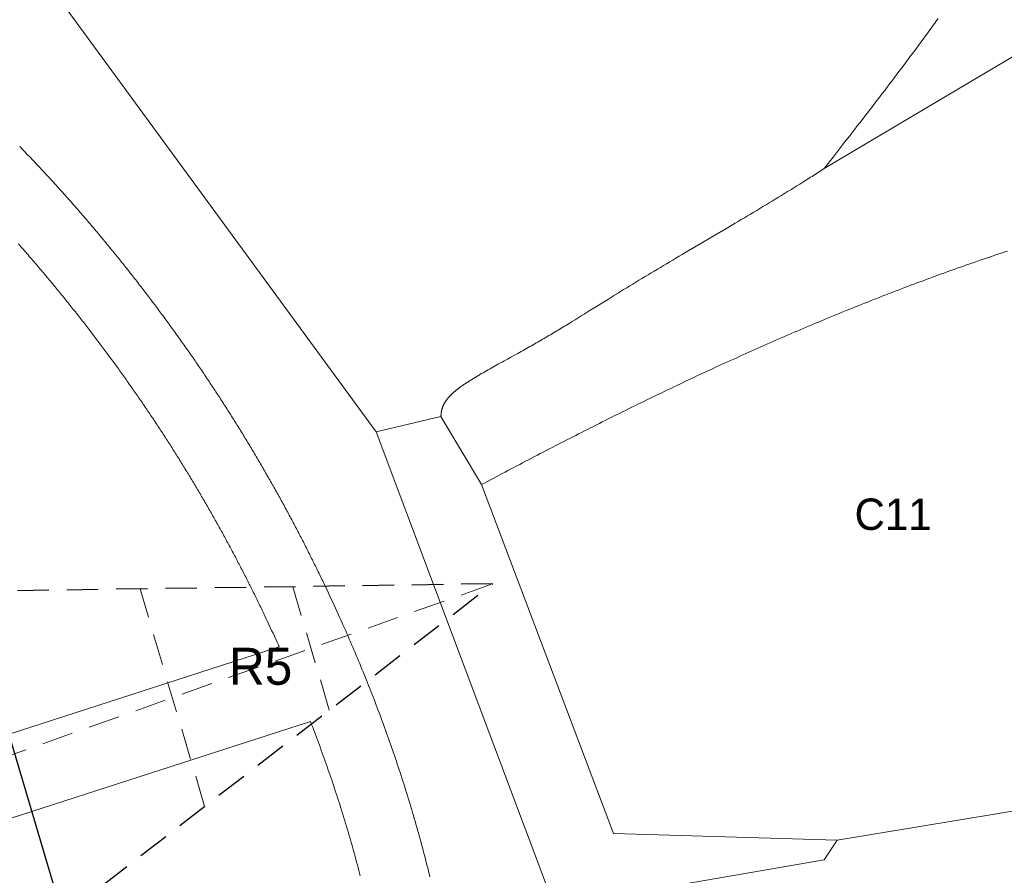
# Model space of a CAD drawing. Header units: millimetres. Extents: x -97041 to 284557, y -33528 to 335809.
# Tile 28 of 36: x 187338 to 231253, y 29810 to 67992. Entities that reach past the tile are written whole.
import ezdxf
from ezdxf.enums import TextEntityAlignment as Align

# ---------------------------------------------------------------- set-up
doc = ezdxf.new("R2010")
doc.units = ezdxf.units.MM
doc.linetypes.add('ANATOMY_DASHED', pattern=[2200, 1400, -800])
for name, color, linetype, lineweight in [('ANNOTATION', 7, 'Continuous', 13), ('CONCEPT_STAR_ANATOMY_DELETE', 1, 'Continuous', 25), ('FOOD', 1, 'Continuous', 18), ('GREEN', 3, 'Continuous', 18), ('PATH', 8, 'Continuous', 18)]:
    doc.layers.add(name, color=color, linetype=linetype, lineweight=lineweight)

# ---------------------------------------------------------------- blocks, each defined once
blk = doc.blocks.new('RIGHT_STAR_ANATOMY_DELETE')
at = {"layer": 'CONCEPT_STAR_ANATOMY_DELETE', "linetype": 'ANATOMY_DASHED', "lineweight": 13}
for p, q in [((178000, 32000), (208434, 42816)), ((201148, 37185), (199514, 42687)), ((195588, 32888), (192706, 42589))]:
    blk.add_line(p, q, dxfattribs=at)
at = {"layer": 'CONCEPT_STAR_ANATOMY_DELETE', "linetype": 'ANATOMY_DASHED'}
blk.add_lwpolyline([(178000, 67000), (171041, 42477), (147566, 42816), (166739, 27998), (159191, 3684), (178000, 19050), (196809, 3684), (189261, 27998), (208434, 42816), (184959, 42477)], close=True, dxfattribs=at)
at = {"layer": 'CONCEPT_STAR_ANATOMY_DELETE'}
blk.add_lwpolyline([(171041, 42477), (166739, 27998), (178000, 19050), (189261, 27998), (184959, 42477)], close=True, dxfattribs=at)
blk.add_text('R5', height=1650, dxfattribs=at).set_placement((198086, 39138), align=Align.MIDDLE_CENTER)

msp = doc.modelspace()

# ---------------------------------------------------------------- linework, layer by layer
at = {"layer": 'FOOD'}
for points in [[(180232.862, 33967.198), (198910.035, 40009.813), (198873.837, 40090.235), (198814.762, 40220.825), (198755.489, 40351.16), (198695.958, 40481.375), (198636.174, 40611.456), (198576.129, 40741.42), (198515.825, 40871.261), (198455.265, 41000.973), (198394.44, 41130.574), (198333.354, 41260.055), (198271.688, 41390.089), (198241.236, 41454.052), (198210.403, 41518.65), (198179.504, 41583.218), (198148.534, 41647.767), (198117.503, 41712.278), (198086.409, 41776.752), (198055.244, 41841.207), (198024.005, 41905.65), (197992.716, 41970.031), (197961.36, 42034.385), (197929.929, 42098.726), (197898.428, 42163.046), (197866.872, 42227.315), (197835.257, 42291.539), (197803.563, 42355.759), (197771.798, 42419.959), (197739.971, 42484.123), (197708.089, 42548.235), (197676.131, 42612.334), (197644.106, 42676.406), (197612.018, 42740.442), (197579.859, 42804.458), (197547.64, 42868.43), (197515.35, 42932.382), (197482.993, 42996.306), (197450.568, 43060.202), (197418.075, 43124.071), (197385.524, 43187.896), (197352.904, 43251.694), (197320.208, 43315.48), (197287.453, 43379.222), (197254.63, 43442.936), (197221.731, 43506.639), (197188.768, 43570.306), (197155.749, 43633.923), (197122.654, 43697.527), (197089.495, 43761.097), (197056.263, 43824.647), (197022.964, 43888.17), (196989.608, 43951.641), (196956.167, 44015.118), (196922.671, 44078.543), (196889.101, 44141.949), (196855.468, 44205.319), (196821.769, 44268.655), (196787.994, 44331.98), (196754.154, 44395.269), (196720.246, 44458.532), (196686.272, 44521.761), (196652.226, 44584.968), (196618.115, 44648.142), (196583.943, 44711.274), (196549.688, 44774.402), (196515.369, 44837.497), (196480.986, 44900.555), (196446.524, 44963.603), (196412.006, 45026.601), (196377.419, 45089.572), (196342.757, 45152.525), (196308.03, 45215.443), (196273.229, 45278.342), (196238.355, 45341.223), (196203.42, 45404.06), (196168.428, 45466.85), (196133.347, 45529.644), (196098.202, 45592.403), (196062.991, 45655.128), (196027.71, 45717.828), (195992.363, 45780.492), (195956.933, 45843.154), (195921.451, 45905.76), (195885.888, 45968.354), (195850.257, 46030.922), (195814.562, 46093.449), (195778.789, 46155.965), (195742.954, 46218.44), (195707.049, 46280.889), (195671.059, 46343.335), (195635.012, 46405.733), (195598.908, 46468.08), (195562.715, 46530.433), (195526.45, 46592.761), (195490.129, 46655.039), (195453.727, 46717.307), (195417.255, 46779.548), (195380.724, 46841.743), (195344.113, 46903.927), (195307.422, 46966.1), (195270.673, 47028.225), (195233.854, 47090.323), (195196.961, 47152.398), (195160.001, 47214.44), (195122.958, 47276.477), (195085.862, 47338.458), (195048.696, 47400.408), (195011.436, 47462.371), (194974.11, 47524.3), (194936.73, 47586.174), (194899.277, 47648.023), (194861.734, 47709.876), (194824.129, 47771.689), (194786.47, 47833.448), (194748.714, 47895.219), (194710.892, 47956.957), (194673.016, 48018.64), (194635.052, 48080.322), (194597.013, 48141.984), (194558.905, 48203.616), (194520.738, 48265.2), (194482.49, 48326.772), (194444.159, 48388.338), (194405.784, 48449.833), (194367.317, 48511.331), (194328.767, 48572.822), (194290.168, 48634.252), (194251.491, 48695.661), (194212.737, 48757.055), (194173.909, 48818.425), (194135.014, 48879.76), (194096.043, 48941.074), (194057.004, 49002.356), (194017.889, 49063.617), (193978.698, 49124.858), (193939.433, 49186.075), (193900.101, 49247.259), (193860.7, 49308.409), (193821.215, 49369.551), (193781.664, 49430.657), (193742.036, 49491.743), (193702.336, 49552.805), (193662.57, 49613.827), (193622.724, 49674.835), (193582.803, 49735.819), (193542.809, 49796.779), (193502.747, 49857.706), (193462.613, 49918.603), (193422.395, 49979.492), (193382.11, 50040.346), (193341.752, 50101.171), (193301.312, 50161.987), (193260.806, 50222.765), (193220.225, 50283.519), (193179.561, 50344.262), (193138.84, 50404.955), (193098.038, 50465.633), (193057.148, 50526.306), (193016.2, 50586.931), (192975.183, 50647.524), (192934.077, 50708.112), (192892.897, 50768.676), (192851.654, 50829.198), (192810.332, 50889.701), (192768.929, 50950.19), (192727.456, 51010.647), (192685.908, 51071.079), (192644.279, 51131.497), (192602.583, 51191.878), (192560.811, 51252.237), (192518.961, 51312.575), (192477.038, 51372.886), (192435.048, 51433.162), (192392.972, 51493.426), (192350.811, 51553.682), (192308.591, 51613.891), (192266.297, 51674.072), (192223.92, 51734.24), (192181.473, 51794.377), (192138.947, 51854.493), (192096.332, 51914.604), (192053.666, 51974.659), (192010.913, 52034.702), (191968.078, 52094.732), (191925.172, 52154.73), (191882.19, 52214.705), (191839.141, 52274.643), (191796.007, 52334.568), (191752.797, 52394.471), (191709.507, 52454.355), (191666.143, 52514.211), (191622.701, 52574.046), (191579.19, 52633.848), (191535.594, 52693.637), (191491.931, 52753.391), (191448.196, 52813.113), (191404.368, 52872.833), (191360.463, 52932.532), (191316.49, 52992.195), (191272.441, 53051.833), (191228.309, 53111.455), (191184.103, 53171.05), (191139.827, 53230.612), (191095.465, 53290.162), (191051.018, 53349.7), (191006.509, 53409.195), (190961.922, 53468.666), (190917.24, 53528.137), (190872.497, 53587.565), (190827.684, 53646.957), (190782.777, 53706.35), (190737.782, 53765.732), (190692.735, 53825.059), (190647.608, 53884.363), (190602.38, 53943.676), (190557.087, 54002.949), (190511.726, 54062.186), (190466.28, 54121.409), (190420.75, 54180.616), (190375.145, 54239.797), (190329.469, 54298.945), (190283.705, 54358.083), (190237.862, 54417.2), (190191.95, 54476.281), (190145.95, 54535.352), (190099.876, 54594.393), (190053.725, 54653.41), (190007.488, 54712.415), (189961.178, 54771.389), (189914.789, 54830.341), (189868.32, 54889.271), (189821.773, 54948.177), (189775.147, 55007.063), (189728.438, 55065.929), (189681.659, 55124.761), (189634.8, 55183.572), (189587.837, 55242.392), (189540.82, 55301.158), (189493.72, 55359.905), (189446.541, 55418.631), (189399.283, 55477.332), (189351.928, 55536.034), (189304.508, 55594.696), (189257.009, 55653.334), (189209.429, 55711.951), (189161.769, 55770.546), (189114.037, 55829.11), (189066.244, 55887.626), (189015.332, 55949.832), (188964.379, 56011.951), (188913.329, 56074.052), (188862.219, 56136.09), (188811.029, 56198.085), (188759.737, 56260.065), (188708.376, 56321.99), (188656.923, 56383.886), (188605.373, 56445.758), (188553.75, 56507.578), (188502.039, 56569.36), (188450.228, 56631.119), (188398.332, 56692.839), (188346.338, 56754.529), (188294.24, 56816.202), (188242.06, 56877.827), (188189.797, 56939.405), (188137.425, 57000.964), (188084.935, 57062.517), (188032.367, 57124.016), (187979.702, 57185.48), (187926.917, 57246.937), (187874.042, 57308.352), (187821.058, 57369.743), (187767.967, 57431.111), (187714.782, 57492.437), (187661.477, 57553.751), (187608.052, 57615.053), (187554.53, 57676.317), (187500.902, 57737.549), (187447.159, 57798.762), (187393.297, 57859.956), (187339.318, 57921.132), (187285.219, 57982.29)], [(202529.698, 29781.892), (202497.526, 29906.306), (202465.097, 30030.593), (202432.409, 30154.754), (202399.464, 30278.8), (202366.264, 30402.714), (202332.802, 30526.522), (202299.089, 30650.204), (202265.121, 30773.755), (202230.897, 30897.197), (202196.417, 31020.522), (202161.685, 31143.728), (202126.7, 31266.815), (202091.462, 31389.789), (202055.975, 31512.636), (202020.233, 31635.375), (201984.239, 31758.006), (201947.997, 31880.517), (201911.502, 32002.924), (201874.762, 32125.205), (201837.776, 32247.364), (201800.537, 32369.424), (201763.049, 32491.38), (201725.317, 32613.216), (201687.337, 32734.944), (201649.109, 32856.571), (201610.643, 32978.068), (201571.927, 33099.467), (201532.965, 33220.769), (201493.76, 33341.957), (201454.314, 33463.035), (201414.626, 33584.004), (201374.697, 33704.861), (201334.52, 33825.633), (201294.103, 33946.301), (201253.451, 34066.846), (201212.556, 34187.297), (201171.422, 34307.643), (201130.048, 34427.89), (201088.433, 34548.045), (201046.586, 34668.083), (201004.5, 34788.021), (200962.173, 34907.877), (200919.615, 35027.616), (200876.822, 35147.253), (200833.787, 35266.812), (200790.521, 35386.268), (200747.025, 35505.612), (200703.295, 35624.861), (200659.326, 35744.027), (200615.127, 35863.095), (200570.697, 35982.064), (200526.038, 36100.936), (200481.144, 36219.721), (200436.022, 36338.41), (200390.671, 36457.003), (200345.088, 36575.51), (200305.594, 36677.597), (179767.138, 30032.802)]]:
    msp.add_lwpolyline(points, dxfattribs=at)
at = {"layer": 'GREEN'}
for points in [[(252153.116, 78532.626), (223216.131, 61346.701)], [(203239.329, 49595.641), (188844.28, 69278.666)], [(228304.08, 68051.648), (228252.986, 67980.445), (228201.798, 67909.242), (228150.516, 67838.04), (228099.139, 67766.837), (228047.669, 67695.632), (227944.452, 67553.216), (227840.868, 67410.786), (227736.921, 67268.337), (227632.616, 67125.864), (227527.957, 66983.362), (227422.948, 66840.825), (227317.594, 66698.248), (227211.899, 66555.626), (227105.868, 66412.953), (226999.504, 66270.224), (226892.811, 66127.435), (226785.796, 65984.579), (226678.46, 65841.651), (226570.81, 65698.647), (226462.849, 65555.561), (226354.581, 65412.387), (226246.011, 65269.121), (226137.143, 65125.757), (226027.981, 64982.289), (225918.531, 64838.714), (225808.795, 64695.025), (225698.778, 64551.216), (225588.486, 64407.284), (225477.921, 64263.222), (225367.088, 64119.026), (225255.992, 63974.689), (225144.637, 63830.208), (225033.027, 63685.576), (224921.167, 63540.788), (224809.06, 63395.839), (224696.712, 63250.724), (224584.125, 63105.437), (224358.258, 62814.328), (224131.492, 62522.469), (223903.861, 62229.82), (223675.402, 61936.336), (223216.131, 61346.701)], [(223216.131, 61346.701), (223149.023, 61303.226), (223081.847, 61259.814), (223014.606, 61216.465), (222947.3, 61173.178), (222879.929, 61129.951), (222812.495, 61086.785), (222744.999, 61043.678), (222677.442, 61000.63), (222609.825, 60957.639), (222542.148, 60914.706), (222474.413, 60871.829), (222406.621, 60829.007), (222338.772, 60786.24), (222270.867, 60743.527), (222134.896, 60658.26), (221998.715, 60573.199), (221862.331, 60488.338), (221725.752, 60403.671), (221588.986, 60319.192), (221452.04, 60234.894), (221314.923, 60150.77), (221177.642, 60066.816), (221040.204, 59983.024), (220902.618, 59899.389), (220764.891, 59815.903), (220627.03, 59732.562), (220489.045, 59649.358), (220350.941, 59566.285), (220212.727, 59483.337), (220074.411, 59400.508), (219936.001, 59317.791), (219797.503, 59235.181), (219658.926, 59152.67), (219520.278, 59070.253), (219381.566, 58987.924), (219242.797, 58905.676), (219103.98, 58823.503), (218826.232, 58659.357), (218548.383, 58495.435), (218270.495, 58331.688), (217714.845, 58004.519), (217437.208, 57840.996), (217159.778, 57677.447), (216882.616, 57513.824), (216744.156, 57431.968), (216605.786, 57350.074), (216467.513, 57268.137), (216329.347, 57186.149), (216191.294, 57104.105), (216053.362, 57021.998), (215915.558, 56939.823), (215777.892, 56857.572), (215640.37, 56775.24), (215502.999, 56692.82), (215365.789, 56610.306), (215228.745, 56527.692), (215091.877, 56444.971), (214955.192, 56362.138), (214818.697, 56279.186), (214682.401, 56196.108), (214546.31, 56112.899), (214410.433, 56029.552), (214274.771, 55946.065), (214139.302, 55862.448), (214003.996, 55778.714), (213868.826, 55694.877), (213733.761, 55610.952), (213598.773, 55526.952), (213328.915, 55358.781), (213059.019, 55190.477), (212788.855, 55022.149), (212653.601, 54938.011), (212518.193, 54853.908), (212382.603, 54769.854), (212246.802, 54685.863), (212110.761, 54601.95), (211974.452, 54518.127), (211837.844, 54434.408), (211700.911, 54350.808), (211632.312, 54309.057), (211563.622, 54267.34), (211494.835, 54225.66), (211425.949, 54184.018), (211356.959, 54142.416), (211287.863, 54100.856), (211218.656, 54059.339), (211149.335, 54017.867), (211079.897, 53976.442), (211010.337, 53935.066), (210940.653, 53893.739), (210870.84, 53852.465), (210800.895, 53811.245), (210730.814, 53770.08), (210660.594, 53728.972), (210590.231, 53687.923), (210519.722, 53646.935), (210449.063, 53606.009), (210378.25, 53565.148), (210307.28, 53524.352), (210236.149, 53483.624), (210164.853, 53442.964), (210093.389, 53402.376), (210021.754, 53361.861), (209944.518, 53318.368), (209867.101, 53274.954), (209789.525, 53231.614), (209711.812, 53188.341), (209633.984, 53145.128), (209556.063, 53101.969), (209400.03, 53015.786), (209243.888, 52929.742), (209087.812, 52843.784), (208931.979, 52757.861), (208854.208, 52714.897), (208776.563, 52671.922), (208699.067, 52628.93), (208621.741, 52585.914), (208544.607, 52542.869), (208467.687, 52499.787), (208391.003, 52456.663), (208314.577, 52413.489), (208238.431, 52370.259), (208162.587, 52326.968), (208087.067, 52283.607), (208011.893, 52240.172), (207937.086, 52196.655), (207862.669, 52153.05), (207825.613, 52131.213), (207788.663, 52109.351), (207751.822, 52087.464), (207715.091, 52065.551), (207678.475, 52043.611), (207641.975, 52021.644), (207605.594, 51999.648), (207569.336, 51977.623), (207533.328, 51955.643), (207497.458, 51933.627), (207461.74, 51911.572), (207426.189, 51889.471), (207390.817, 51867.319), (207355.64, 51845.11), (207320.671, 51822.841), (207285.924, 51800.505), (207251.413, 51778.097), (207217.153, 51755.611), (207183.158, 51733.044), (207149.44, 51710.388), (207116.015, 51687.64), (207082.897, 51664.794), (207050.099, 51641.844), (207017.636, 51618.785), (207001.535, 51607.214), (206985.522, 51595.613), (206969.6, 51583.982), (206953.77, 51572.321), (206938.035, 51560.629), (206922.395, 51548.905), (206906.853, 51537.149), (206891.411, 51525.359), (206876.07, 51513.536), (206860.831, 51501.678), (206845.698, 51489.786), (206830.671, 51477.857), (206815.752, 51465.893), (206800.943, 51453.891), (206786.246, 51441.851), (206771.662, 51429.773), (206757.194, 51417.657), (206742.843, 51405.5), (206728.61, 51393.303), (206714.498, 51381.065), (206700.508, 51368.786), (206686.642, 51356.464), (206672.902, 51344.1), (206659.29, 51331.692), (206645.807, 51319.239), (206632.454, 51306.742), (206619.235, 51294.199), (206606.15, 51281.609), (206593.202, 51268.973), (206580.391, 51256.29), (206567.721, 51243.558), (206555.192, 51230.777), (206542.806, 51217.947), (206530.565, 51205.067), (206518.472, 51192.135), (206506.527, 51179.153), (206494.732, 51166.118), (206483.089, 51153.03), (206471.6, 51139.889), (206460.267, 51126.694), (206449.091, 51113.444), (206438.074, 51100.138), (206427.218, 51086.777), (206416.525, 51073.359), (206405.996, 51059.883), (206395.634, 51046.349), (206385.439, 51032.757), (206375.414, 51019.105), (206365.56, 51005.393), (206355.88, 50991.621), (206346.374, 50977.787), (206337.045, 50963.891), (206327.895, 50949.933), (206318.924, 50935.911), (206310.136, 50921.825), (206301.531, 50907.675), (206293.112, 50893.459), (206284.88, 50879.177), (206276.837, 50864.829), (206268.985, 50850.414), (206261.325, 50835.93), (206253.86, 50821.378), (206246.59, 50806.757), (206239.518, 50792.066), (206232.646, 50777.304), (206225.975, 50762.471), (206219.507, 50747.567), (206213.243, 50732.589), (206207.187, 50717.539), (206201.338, 50702.415), (206195.7, 50687.216), (206190.273, 50671.942), (206185.06, 50656.593), (206180.062, 50641.167), (206175.281, 50625.663), (206170.719, 50610.082), (206166.378, 50594.423), (206162.258, 50578.685), (206158.363, 50562.866), (206154.694, 50546.968), (206151.252, 50530.988), (206148.04, 50514.927), (206145.059, 50498.783), (206142.311, 50482.556), (206139.797, 50466.246), (206137.519, 50449.851), (206135.48, 50433.371), (206133.681, 50416.806), (206132.123, 50400.154), (206130.808, 50383.415), (206129.739, 50366.589), (206128.917, 50349.674), (206128.343, 50332.67), (206128.02, 50315.577), (206127.948, 50298.394), (206128.131, 50281.119)], [(231389.106, 57666.111), (231248.79, 57619.622), (231108.552, 57572.94), (230968.395, 57526.066), (230828.317, 57479.001), (230688.318, 57431.745), (230548.397, 57384.299), (230408.555, 57336.663), (230268.792, 57288.839), (230129.106, 57240.826), (229989.498, 57192.626), (229849.967, 57144.238), (229710.514, 57095.665), (229571.137, 57046.906), (229431.837, 56997.963), (229292.613, 56948.835), (229153.466, 56899.523), (229014.394, 56850.029), (228875.397, 56800.353), (228736.476, 56750.495), (228597.629, 56700.455), (228458.858, 56650.236), (228320.16, 56599.837), (228181.537, 56549.26), (228042.988, 56498.504), (227904.512, 56447.57), (227766.109, 56396.459), (227627.78, 56345.173), (227489.523, 56293.71), (227351.339, 56242.073), (227213.227, 56190.261), (227075.186, 56138.276), (226937.218, 56086.117), (226799.321, 56033.787), (226661.495, 55981.285), (226523.739, 55928.611), (226386.055, 55875.768), (226248.44, 55822.754), (226110.896, 55769.572), (225973.421, 55716.221), (225836.016, 55662.703), (225698.68, 55609.018), (225561.413, 55555.166), (225424.214, 55501.149), (225287.084, 55446.966), (225150.022, 55392.619), (225013.028, 55338.109), (224876.101, 55283.435), (224739.242, 55228.599), (224602.45, 55173.601), (224465.724, 55118.442), (224329.065, 55063.123), (224192.472, 55007.644), (224055.945, 54952.006), (223919.483, 54896.209), (223783.087, 54840.255), (223646.756, 54784.143), (223510.489, 54727.875), (223374.288, 54671.452), (223238.15, 54614.873), (223102.077, 54558.139), (222966.067, 54501.252), (222830.121, 54444.212), (222694.237, 54387.019), (222558.417, 54329.674), (222422.659, 54272.179), (222286.964, 54214.532), (222151.331, 54156.736), (222015.759, 54098.791), (221880.249, 54040.697), (221744.801, 53982.455), (221609.413, 53924.066), (221474.086, 53865.531), (221338.819, 53806.849), (221203.613, 53748.023), (221068.466, 53689.051), (220933.379, 53629.936), (220798.352, 53570.678), (220663.383, 53511.277), (220528.473, 53451.734), (220393.622, 53392.05), (220258.829, 53332.225), (220124.094, 53272.261), (219989.417, 53212.157), (219854.797, 53151.914), (219720.234, 53091.534), (219585.728, 53031.016), (219451.279, 52970.362), (219316.886, 52909.571), (219182.549, 52848.646), (219048.267, 52787.585), (218914.042, 52726.391), (218779.871, 52665.063), (218645.756, 52603.603), (218511.695, 52542.011), (218377.688, 52480.287), (218243.736, 52418.433), (218109.838, 52356.448), (217975.993, 52294.334), (217842.201, 52232.092), (217708.463, 52169.721), (217574.777, 52107.224), (217441.144, 52044.599), (217307.563, 51981.848), (217174.034, 51918.972), (217040.556, 51855.971), (216907.13, 51792.846), (216773.755, 51729.598), (216640.431, 51666.227), (216507.158, 51602.734), (216373.935, 51539.119), (216240.761, 51475.384), (216107.638, 51411.528), (215974.564, 51347.553), (215841.539, 51283.459), (215708.564, 51219.248), (215575.636, 51154.918), (215442.758, 51090.472), (215309.927, 51025.91), (215177.144, 50961.232), (215044.409, 50896.439), (214911.721, 50831.532), (214779.08, 50766.512), (214646.486, 50701.379), (214513.938, 50636.133), (214381.437, 50570.776), (214248.981, 50505.309), (214116.571, 50439.731), (213984.207, 50374.043), (213851.887, 50308.247), (213719.613, 50242.342), (213587.383, 50176.33), (213455.197, 50110.211), (213323.055, 50043.986), (213190.957, 49977.655), (213058.902, 49911.219), (212926.891, 49844.679), (212794.922, 49778.035), (212662.996, 49711.289), (212531.113, 49644.44), (212399.272, 49577.489), (212267.472, 49510.438), (212135.714, 49443.286), (212003.997, 49376.035), (211872.321, 49308.684), (211740.686, 49241.236), (211609.092, 49173.689), (211477.537, 49106.046), (211346.023, 49038.306), (211214.548, 48970.471), (211083.112, 48902.541), (210951.716, 48834.516), (210820.358, 48766.398), (210689.039, 48698.186), (210557.758, 48629.883), (210426.515, 48561.487), (210295.31, 48493.001), (210164.142, 48424.424), (210033.011, 48355.757), (209901.918, 48287.002), (209770.861, 48218.158), (209639.84, 48149.226), (209508.855, 48080.207), (209377.906, 48011.102), (209246.993, 47941.911), (209116.115, 47872.634), (208985.272, 47803.274), (208854.463, 47733.83), (208723.689, 47664.302), (208592.949, 47594.692), (208462.243, 47525), (208331.571, 47455.228), (208200.932, 47385.374), (208070.326, 47315.441), (207939.753, 47245.429)], [(206128.131, 50281.119), (203239.329, 49595.641)], [(206128.131, 50281.119), (207939.753, 47245.429)], [(211171.294, 28443.733), (203239.329, 49595.641)], [(207939.753, 47245.429), (213815.283, 31675.274), (223803.684, 31381.498)], [(252226.56, 36081.922), (223803.684, 31381.498)], [(223803.684, 31381.498), (223216.131, 30500.168), (214696.612, 29031.286)]]:
    msp.add_lwpolyline(points, dxfattribs=at)
at = {"layer": 'PATH'}
for points in [[(187338.018, 62330.543), (187400.096, 62266.864), (187462.006, 62203.185), (187523.749, 62139.505), (187585.324, 62075.825), (187646.734, 62012.144), (187707.98, 61948.461), (187769.062, 61884.777), (187829.983, 61821.09), (187890.742, 61757.4), (187951.341, 61693.707), (188011.781, 61630.011), (188072.063, 61566.311), (188132.188, 61502.606), (188192.158, 61438.897), (188251.974, 61375.183), (188311.635, 61311.463), (188371.145, 61247.737), (188430.503, 61184.005), (188489.711, 61120.266), (188548.77, 61056.519), (188607.681, 60992.766), (188666.445, 60929.004), (188725.064, 60865.234), (188783.537, 60801.455), (188841.867, 60737.667), (188900.055, 60673.869), (188958.101, 60610.062), (189016.007, 60546.244), (189073.774, 60482.415), (189131.402, 60418.575), (189188.894, 60354.723), (189246.249, 60290.86), (189303.47, 60226.984), (189360.557, 60163.095), (189417.512, 60099.193), (189474.335, 60035.278), (189531.027, 59971.348), (189587.59, 59907.404), (189644.025, 59843.445), (189700.333, 59779.471), (189756.515, 59715.481), (189812.571, 59651.476), (189868.504, 59587.453), (189924.314, 59523.414), (189980.003, 59459.358), (190035.571, 59395.284), (190091.019, 59331.192), (190146.349, 59267.082), (190201.562, 59202.952), (190256.658, 59138.804), (190311.64, 59074.636), (190366.507, 59010.447), (190421.262, 58946.238), (190475.905, 58882.009), (190530.437, 58817.758), (190584.859, 58753.485), (190639.173, 58689.19), (190693.38, 58624.873), (190747.48, 58560.533), (190801.475, 58496.17), (190855.366, 58431.783), (190909.154, 58367.371), (190962.839, 58302.936), (191016.425, 58238.475), (191069.91, 58173.989), (191123.296, 58109.478), (191176.586, 58044.94), (191229.778, 57980.375), (191282.875, 57915.784), (191335.878, 57851.166), (191388.788, 57786.519), (191438.516, 57725.633), (191488.162, 57664.721), (191537.726, 57603.785), (191587.209, 57542.823), (191636.61, 57481.837), (191685.93, 57420.825), (191735.169, 57359.788), (191784.327, 57298.727), (191833.403, 57237.64), (191882.399, 57176.528), (191931.313, 57115.39), (191980.146, 57054.228), (192028.899, 56993.041), (192077.57, 56931.828), (192126.161, 56870.59), (192174.671, 56809.326), (192223.1, 56748.038), (192271.448, 56686.724), (192319.716, 56625.385), (192367.903, 56564.02), (192416.01, 56502.63), (192464.036, 56441.215), (192511.982, 56379.774), (192559.848, 56318.307), (192607.633, 56256.816), (192655.338, 56195.298), (192702.963, 56133.756), (192750.508, 56072.187), (192797.972, 56010.594), (192845.357, 55948.974), (192892.662, 55887.329), (192939.886, 55825.659), (192987.031, 55763.962), (193034.096, 55702.24), (193081.082, 55640.493), (193127.987, 55578.719), (193174.813, 55516.92), (193221.56, 55455.095), (193268.227, 55393.245), (193314.814, 55331.368), (193361.322, 55269.466), (193407.751, 55207.538), (193454.1, 55145.584), (193500.37, 55083.604), (193546.561, 55021.599), (193592.673, 54959.567), (193638.705, 54897.51), (193684.659, 54835.426), (193730.534, 54773.316), (193776.329, 54711.181), (193822.046, 54649.019), (193867.684, 54586.832), (193913.244, 54524.618), (193958.724, 54462.378), (194004.126, 54400.112), (194049.449, 54337.82), (194094.694, 54275.501), (194139.86, 54213.157), (194184.948, 54150.786), (194229.958, 54088.389), (194274.889, 54025.966), (194319.742, 53963.517), (194364.516, 53901.041), (194409.213, 53838.539), (194453.831, 53776.01), (194498.372, 53713.456), (194542.834, 53650.874), (194587.218, 53588.267), (194631.525, 53525.633), (194675.754, 53462.972), (194719.905, 53400.285), (194763.978, 53337.572), (194807.973, 53274.832), (194851.891, 53212.065), (194895.732, 53149.272), (194939.495, 53086.452), (194983.18, 53023.606), (195026.788, 52960.733), (195070.319, 52897.833), (195113.772, 52834.907), (195157.148, 52771.954), (195200.447, 52708.975), (195243.669, 52645.968), (195286.814, 52582.935), (195329.882, 52519.875), (195372.873, 52456.788), (195415.786, 52393.675), (195458.624, 52330.534), (195501.384, 52267.367), (195544.067, 52204.173), (195586.674, 52140.951), (195629.205, 52077.703), (195671.658, 52014.428), (195714.035, 51951.126), (195756.336, 51887.797), (195798.56, 51824.441), (195840.708, 51761.058), (195882.78, 51697.648), (195924.775, 51634.211), (195966.695, 51570.746), (196008.538, 51507.255), (196050.305, 51443.736), (196091.996, 51380.19), (196133.611, 51316.617), (196175.15, 51253.017), (196216.613, 51189.39), (196258, 51125.735), (196299.312, 51062.053), (196340.548, 50998.343), (196381.708, 50934.607), (196422.793, 50870.843), (196463.802, 50807.051), (196504.736, 50743.232), (196545.594, 50679.386), (196586.377, 50615.513), (196627.085, 50551.611), (196667.717, 50487.683), (196708.274, 50423.727), (196748.756, 50359.743), (196789.163, 50295.732), (196829.495, 50231.693), (196869.752, 50167.626), (196909.933, 50103.532), (196950.041, 50039.411), (196990.073, 49975.261), (197030.03, 49911.084), (197069.913, 49846.88), (197109.721, 49782.647), (197149.454, 49718.387), (197189.113, 49654.099), (197228.698, 49589.783), (197268.208, 49525.44), (197307.643, 49461.068), (197347.005, 49396.669), (197386.292, 49332.242), (197425.504, 49267.787), (197464.643, 49203.304), (197503.708, 49138.793), (197542.698, 49074.254), (197581.614, 49009.687), (197620.457, 48945.092), (197659.226, 48880.47), (197697.92, 48815.819), (197736.541, 48751.14), (197775.089, 48686.432), (197813.562, 48621.697), (197851.962, 48556.934), (197890.288, 48492.142), (197928.541, 48427.322), (197966.721, 48362.474), (198004.827, 48297.598), (198042.859, 48232.694), (198080.819, 48167.761), (198118.705, 48102.8), (198156.518, 48037.81), (198194.258, 47972.793), (198231.925, 47907.747), (198269.518, 47842.672), (198307.039, 47777.569), (198344.487, 47712.438), (198381.862, 47647.278), (198419.164, 47582.09), (198456.394, 47516.873), (198493.55, 47451.628), (198530.635, 47386.354), (198567.646, 47321.052), (198604.585, 47255.721), (198641.452, 47190.362), (198678.246, 47124.973), (198714.968, 47059.557), (198751.617, 46994.111), (198788.195, 46928.637), (198824.7, 46863.134), (198861.132, 46797.603), (198897.493, 46732.042), (198933.782, 46666.453), (198969.999, 46600.835), (199006.144, 46535.188), (199042.217, 46469.513), (199078.218, 46403.808), (199114.147, 46338.075), (199150.005, 46272.313), (199185.791, 46206.521), (199221.506, 46140.701), (199257.149, 46074.852), (199292.72, 46008.974), (199328.22, 45943.067), (199363.649, 45877.13), (199399.006, 45811.165), (199434.292, 45745.171), (199469.507, 45679.147), (199504.651, 45613.095), (199539.723, 45547.013), (199574.725, 45480.902), (199609.655, 45414.762), (199644.515, 45348.592), (199679.304, 45282.394), (199714.021, 45216.166), (199748.669, 45149.909), (199783.245, 45083.622), (199817.751, 45017.307), (199852.186, 44950.961), (199886.55, 44884.587), (199920.844, 44818.183), (199955.068, 44751.75), (199989.221, 44685.287), (200023.304, 44618.795), (200057.317, 44552.273), (200091.259, 44485.722), (200125.131, 44419.141), (200158.933, 44352.531), (200192.665, 44285.891), (200226.327, 44219.222), (200259.919, 44152.523), (200293.441, 44085.794), (200326.894, 44019.035), (200360.276, 43952.247), (200393.589, 43885.43), (200426.832, 43818.582), (200460.005, 43751.705), (200493.109, 43684.798), (200526.144, 43617.861), (200559.109, 43550.895), (200592.004, 43483.898), (200624.83, 43416.872), (200657.587, 43349.816), (200690.275, 43282.73), (200722.893, 43215.614), (200755.442, 43148.468), (200787.923, 43081.292), (200820.334, 43014.086), (200852.676, 42946.851), (200884.949, 42879.585), (200917.154, 42812.289), (200949.289, 42744.963), (200981.356, 42677.607), (201045.284, 42542.804), (201108.937, 42407.881), (201172.317, 42272.837), (201235.423, 42137.672), (201298.256, 42002.385), (201360.816, 41866.978), (201423.104, 41731.449), (201485.12, 41595.798), (201546.866, 41460.025), (201608.34, 41324.131), (201662.724, 41203.304), (201716.895, 41082.38), (201770.851, 40961.36), (201824.591, 40840.241), (201878.115, 40719.023), (201931.423, 40597.707), (201984.513, 40476.292), (202037.385, 40354.777), (202090.038, 40233.161), (202142.472, 40111.445), (202194.686, 39989.628), (202246.68, 39867.708), (202298.451, 39745.687), (202350.001, 39623.563), (202401.328, 39501.336), (202452.432, 39379.005), (202503.312, 39256.57), (202553.967, 39134.03), (202604.396, 39011.385), (202654.6, 38888.635), (202704.577, 38765.779), (202754.326, 38642.816), (202803.848, 38519.746), (202853.141, 38396.569), (202902.204, 38273.284), (202951.038, 38149.89), (202999.64, 38026.388), (203048.012, 37902.776), (203096.151, 37779.054), (203144.058, 37655.222)], [(203144.058, 37655.222), (203164.342, 37602.486), (203191.731, 37531.279)], [(203191.731, 37531.279), (203144.058, 37655.222)], [(203191.731, 37531.279), (203239.171, 37407.225), (203286.375, 37283.059), (203333.345, 37158.781), (203380.078, 37034.39), (203426.575, 36909.886), (203472.834, 36785.268), (203518.856, 36660.536), (203564.639, 36535.689), (203610.182, 36410.728), (203655.485, 36285.65), (203700.548, 36160.457), (203745.37, 36035.147), (203789.949, 35909.72), (203834.286, 35784.175), (203878.38, 35658.513), (203922.229, 35532.732), (203965.834, 35406.832), (204009.194, 35280.813), (204052.308, 35154.673), (204095.175, 35028.414), (204137.795, 34902.033), (204180.166, 34775.531), (204222.29, 34648.908), (204264.164, 34522.162), (204305.788, 34395.293), (204347.161, 34268.301), (204388.283, 34141.185), (204429.153, 34013.945), (204469.771, 33886.581), (204510.135, 33759.091), (204550.245, 33631.475), (204590.101, 33503.734), (204629.701, 33375.866), (204669.046, 33247.87), (204708.134, 33119.748), (204746.965, 32991.497), (204785.537, 32863.117), (204823.851, 32734.609), (204861.906, 32605.971), (204899.701, 32477.203), (204937.236, 32348.305), (204974.509, 32219.276), (205011.52, 32090.116), (205048.269, 31960.823), (205084.754, 31831.399), (205120.976, 31701.841), (205156.933, 31572.15), (205192.625, 31442.326), (205228.05, 31312.367), (205263.21, 31182.273), (205298.102, 31052.044), (205332.726, 30921.68), (205367.082, 30791.179), (205401.168, 30660.542), (205434.985, 30529.767), (205468.531, 30398.855), (205501.805, 30267.805), (205534.808, 30136.616), (205567.539, 30005.289), (205599.996, 29873.821), (205632.179, 29742.214)]]:
    msp.add_lwpolyline(points, dxfattribs=at)

# ---------------------------------------------------------------- block references
at = {"layer": 'CONCEPT_STAR_ANATOMY_DELETE'}
msp.add_blockref('RIGHT_STAR_ANATOMY_DELETE', (0, 0), dxfattribs=at)

# ---------------------------------------------------------------- texts
at = {"layer": 'ANNOTATION'}
msp.add_text('C11', height=1400, dxfattribs=at).set_placement((226293.163, 45923.434), align=Align.MIDDLE_CENTER)

doc.saveas('drawing.dxf')
